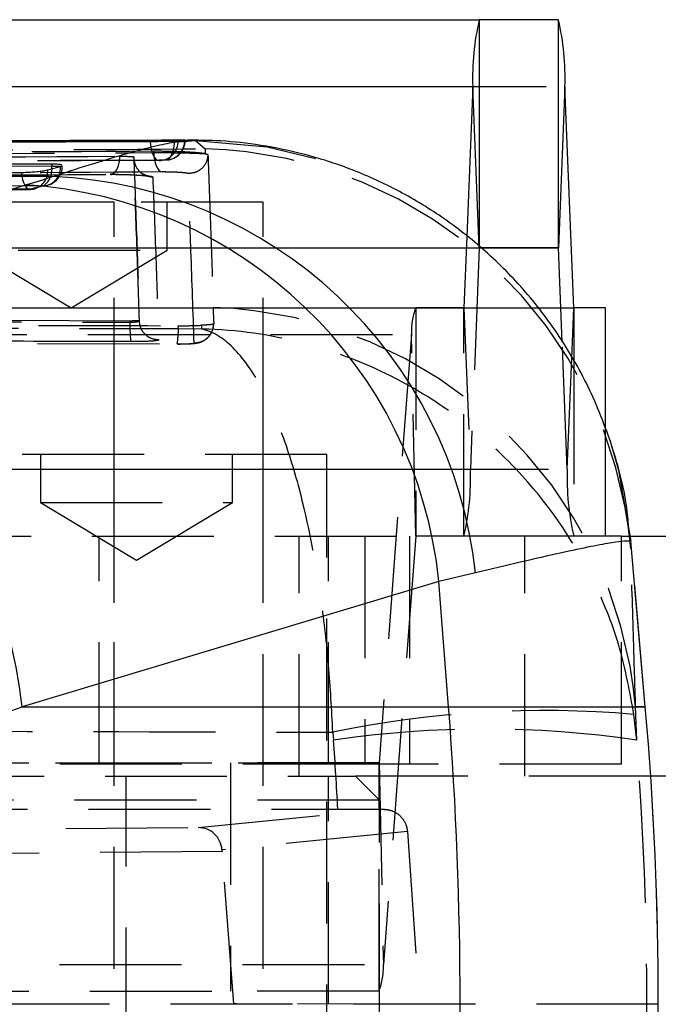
# Model space of a CAD drawing. Extents: x 77 to 734, y 58 to 535.
# Tile 7 of 16: x 329 to 343, y 78 to 99. Entities that reach past the tile are written whole.
import ezdxf

# ---------------------------------------------------------------- set-up
doc = ezdxf.new("R2010")
doc.units = 0
doc.header["$LTSCALE"] = 2
doc.linetypes.add('HIDDEN', pattern=[1.905, 1.27, -0.635])
doc.layers.get('0').update_dxf_attribs({"linetype": 'CONTINUOUS'})

msp = doc.modelspace()

# ---------------------------------------------------------------- linework, layer by layer
at = {"color": 7, "linetype": 'CONTINUOUS'}
for p, q in [((316.897436, 98.970962), (338.879699, 98.970962)), ((338.879699, 98.970962), (338.879699, 94.220962)), ((340.528018, 98.970962), (338.879699, 98.970962)), ((340.528018, 94.220962), (340.528018, 98.970962)), ((316.762307, 97.576789), (338.74457, 97.576789)), ((338.74457, 97.576789), (338.61926, 94.455536)), ((338.879416, 94.218032), (338.74457, 97.576789)), ((340.663148, 97.576789), (340.528302, 94.218032)), ((340.847942, 92.97389), (340.663148, 97.576789)), ((332.810218, 96.463002), (315.719119, 96.394268)), ((332.548667, 96.446428), (332.607864, 96.449466)), ((332.607864, 96.449466), (332.744479, 96.458772)), ((332.744479, 96.458772), (332.74803, 96.459561)), ((329.975066, 95.962535), (312.727841, 95.942521)), ((329.975066, 95.962535), (329.975066, 95.91875)), ((329.889511, 95.844142), (330.154722, 95.917267)), ((330.154722, 95.917267), (330.160103, 95.91875)), ((320.752327, 92.916138), (329.432926, 95.530036)), ((340.528018, 94.220962), (338.879699, 94.220962)), ((340.606928, 92.259614), (340.528302, 94.218032)), ((341.510491, 92.970961), (340.848226, 92.970961)), ((341.510491, 90.416034), (341.510491, 92.970961)), ((341.842296, 88.220962), (338.559491, 88.220962)), ((341.842296, 88.220962), (355.047611, 88.220962)), ((342.036169, 88.115989), (342.027305, 88.115172)), ((342.338442, 84.663377), (342.03638, 88.115966)), ((338.800138, 87.453562), (338.039964, 87.277276)), ((338.039964, 87.277276), (329.359366, 84.663377)), ((338.241838, 84.663377), (338.039964, 87.277276)), ((329.359366, 84.663377), (338.241838, 84.663377)), ((342.338442, 84.663377), (342.338231, 84.663377)), ((366.938843, 83.220961), (342.449852, 83.220961))]:
    msp.add_line(p, q, dxfattribs=at)
at = {"color": 7, "linetype": 'HIDDEN'}
for p, q in [((318.680885, 97.576789), (340.663148, 97.576789)), ((332.532628, 96.460718), (332.532628, 96.456259)), ((332.607864, 96.446428), (332.548667, 96.446428)), ((332.607864, 96.449466), (332.607864, 96.446428)), ((332.744479, 96.456259), (332.744479, 96.458772)), ((332.744479, 96.456259), (332.753434, 96.456259)), ((332.803575, 96.440086), (332.966461, 96.453821)), ((332.966461, 96.453821), (333.169437, 96.281548)), ((332.101577, 96.205202), (332.101577, 96.231052)), ((333.167753, 96.18039), (333.159242, 96.18178)), ((333.169437, 96.281548), (333.167753, 96.18039)), ((331.683957, 96.102254), (331.683957, 96.111195)), ((331.683959, 96.101947), (331.683957, 96.102254)), ((332.247298, 96.041919), (332.217432, 96.040518)), ((332.371229, 96.050957), (332.351022, 96.050297)), ((330.160103, 95.91875), (330.195813, 95.91875)), ((330.195813, 95.91875), (330.195813, 95.937507)), ((312.370251, 95.424402), (329.524889, 95.436837)), ((331.274826, 95.170961), (323.274826, 95.170961)), ((334.378844, 95.170961), (331.274826, 95.170961)), ((331.274826, 63.970962), (331.274826, 95.170961)), ((332.378845, 94.170961), (332.378845, 95.170961)), ((334.378844, 63.970962), (334.378844, 95.170961)), ((338.61926, 94.455536), (338.559776, 92.97389)), ((316.897153, 94.218032), (338.879416, 94.218032)), ((316.897436, 94.220962), (338.879699, 94.220962)), ((318.546039, 94.218032), (338.923911, 94.218032)), ((328.378844, 94.170961), (330.378844, 92.96924)), ((329.274827, 94.170961), (332.378845, 94.170961)), ((330.378844, 92.96924), (332.378845, 94.170961)), ((338.879416, 94.218032), (338.694621, 89.615133)), ((315.573982, 92.970961), (337.556247, 92.970961)), ((316.577512, 92.97389), (338.559776, 92.97389)), ((318.865678, 92.97389), (340.847942, 92.97389)), ((331.274826, 88.220962), (331.274826, 92.970961)), ((334.378844, 88.220962), (334.378844, 92.970961)), ((337.556247, 92.970961), (337.556247, 88.220962)), ((338.559491, 92.970961), (337.556247, 92.970961)), ((338.559491, 88.220962), (338.559491, 92.970961)), ((338.559491, 92.970961), (340.848226, 92.970961)), ((338.559776, 92.97389), (338.694621, 89.615133)), ((331.60607, 92.697498), (319.185023, 92.740081)), ((319.185023, 92.713678), (331.60607, 92.673016)), ((331.60607, 92.673009), (331.60607, 92.697499)), ((331.800546, 92.707388), (331.800546, 92.708974)), ((331.800546, 92.707292), (331.800546, 92.707388)), ((333.094903, 92.608486), (333.092517, 92.530442)), ((315.484266, 92.413792), (337.466529, 92.413792)), ((318.247703, 92.262241), (332.589615, 92.219413)), ((337.466529, 92.413792), (336.793261, 83.49707)), ((337.556058, 88.219791), (337.466529, 92.413792)), ((340.713097, 89.615133), (340.606928, 92.259614)), ((340.713097, 89.615133), (340.805483, 91.916329)), ((340.848226, 91.842431), (340.848226, 88.220962)), ((341.510491, 88.220962), (341.510491, 90.416034)), ((335.707595, 89.920962), (328.051387, 89.920962)), ((329.738845, 89.920962), (329.738845, 88.920961)), ((333.738844, 88.920961), (333.738844, 89.920962)), ((335.707595, 68.720961), (335.707595, 89.920962)), ((316.712358, 89.615133), (338.694621, 89.615133)), ((318.730834, 89.615133), (340.713097, 89.615133)), ((329.738845, 88.920961), (333.738844, 88.920961)), ((329.738845, 88.920961), (331.738844, 87.719241)), ((331.738844, 87.719241), (333.738844, 88.920961)), ((315.573796, 88.219791), (337.556058, 88.219791)), ((315.573982, 88.220962), (337.556247, 88.220962)), ((330.96348, 83.470961), (330.96348, 88.220962)), ((331.274826, 83.470961), (331.274826, 88.220962)), ((334.378844, 83.220961), (334.378844, 88.220962)), ((335.128845, 83.220961), (335.128845, 88.220962)), ((335.738844, 83.470961), (335.738844, 88.220962)), ((336.496496, 88.220962), (336.496496, 83.470961)), ((337.556058, 88.219791), (336.88279, 79.303069)), ((337.423875, 88.220962), (337.423875, 83.470961)), ((338.559491, 88.220962), (337.556247, 88.220962)), ((339.825402, 83.220961), (339.825402, 88.220962)), ((341.842296, 83.470961), (341.842296, 88.220962)), ((342.03536, 87.962428), (342.036169, 88.115989)), ((342.338231, 84.663377), (342.036169, 88.115989)), ((342.15917, 83.970019), (342.101474, 84.506756)), ((342.338231, 84.663377), (342.136067, 84.663377)), ((342.15917, 83.970019), (342.136067, 84.663377)), ((335.829483, 84.135373), (335.845578, 83.970019)), ((311.719562, 83.495899), (333.701823, 83.495899)), ((314.810998, 83.49707), (336.793261, 83.49707)), ((336.496496, 83.470961), (326.55933, 83.470961)), ((333.701823, 83.495899), (333.701823, 78.745899)), ((336.793072, 83.495899), (333.701823, 83.495899)), ((341.842296, 83.470961), (336.496496, 83.470961)), ((336.793072, 78.745899), (336.793072, 83.495899)), ((336.793261, 83.49707), (336.88279, 79.303069)), ((327.274826, 83.220961), (336.299825, 83.220961)), ((331.524826, 73.720962), (331.524826, 83.220961)), ((335.738844, 78.470962), (335.738844, 83.220961)), ((342.449852, 83.220961), (336.299825, 83.220961)), ((336.799825, 82.720962), (336.299825, 83.220961)), ((336.799825, 82.720962), (327.274826, 82.720962)), ((336.799825, 74.220961), (336.799825, 82.720962)), ((315.501186, 82.532448), (335.933589, 82.532448)), ((333.027352, 82.151027), (336.887276, 82.532144)), ((335.933589, 82.532448), (336.887276, 82.532144)), ((326.461694, 82.096051), (333.027352, 82.151027)), ((337.382876, 82.066754), (333.520746, 81.685419)), ((337.382876, 82.066754), (337.636353, 78.470992)), ((333.523218, 81.651486), (326.903236, 81.596056)), ((333.765184, 78.484244), (333.523218, 81.651486)), ((314.900528, 79.303069), (336.88279, 79.303069)), ((311.719562, 78.745899), (333.701823, 78.745899)), ((336.793072, 78.745899), (333.701823, 78.745899)), ((342.608809, 78.470962), (295.941039, 78.470962)), ((337.636353, 78.470992), (333.765184, 78.484244)), ((333.765184, 75.289347), (333.765184, 78.484244)), ((337.631499, 74.910306), (337.636353, 78.470992))]:
    msp.add_line(p, q, dxfattribs=at)
at = {"color": 8, "linetype": 'CONTINUOUS'}
for p, q in [((332.753434, 96.456259), (332.532628, 96.456259)), ((329.975066, 95.91875), (330.160103, 95.91875)), ((338.923911, 94.218032), (340.528302, 94.218032)), ((340.805483, 91.916329), (340.847942, 92.97389)), ((340.848226, 92.970961), (340.848226, 91.842431)), ((338.241838, 84.663377), (342.338442, 84.663377))]:
    msp.add_line(p, q, dxfattribs=at)
at = {"color": 7, "linetype": 'HIDDEN', "flags": 128}
for points in [[(332.027422, 96.436805), (332.032021, 96.357947), (332.043533, 96.282476), (332.061516, 96.213282), (332.085282, 96.153017), (332.113921, 96.103986), (332.146336, 96.068069), (332.181286, 96.046639), (332.217432, 96.040518)], [(332.351022, 96.050297), (332.386771, 96.059026), (332.421034, 96.082759), (332.452518, 96.120599), (332.480031, 96.17112), (332.502536, 96.232412), (332.519182, 96.302157), (332.529341, 96.377724), (332.532628, 96.456259)], [(332.966461, 96.453821), (334.461629, 96.325537), (335.715969, 96.020547)], [(332.101577, 96.205202), (332.105192, 96.12927), (332.115217, 96.056017), (332.131295, 95.988029), (332.152861, 95.927705), (332.179153, 95.877176), (332.209243, 95.838224), (332.24207, 95.812223), (332.276474, 95.80009)], [(329.341027, 95.791619), (329.349358, 95.714688), (329.364332, 95.642734), (329.38538, 95.578484), (329.411705, 95.524376), (329.442308, 95.482457), (329.47603, 95.454318), (329.511591, 95.441026), (329.547646, 95.443086)], [(329.547646, 95.443086), (328.825063, 95.442533), (325.934731, 95.440268), (314.373354, 95.430178), (312.391995, 95.428259)], [(312.563418, 95.497224), (313.286005, 95.498083), (316.176359, 95.501432), (327.737725, 95.513513), (329.811565, 95.515483)], [(329.547646, 95.443086), (329.618026, 95.450993), (329.635116, 95.455327)], [(329.811565, 95.515483), (329.882012, 95.523407), (329.894069, 95.526365)], [(333.339356, 92.980029), (333.340919, 92.931301), (333.347266, 92.732029), (333.35021, 92.63887)], [(341.612852, 90.175789), (341.782967, 89.59499), (342.036169, 88.115989)]]:
    msp.add_lwpolyline(points, dxfattribs=at)
at = {"color": 7, "linetype": 'CONTINUOUS', "flags": 128}
for points in [[(312.186166, 95.779528), (312.90597, 95.780109), (315.796173, 95.782363), (327.356971, 95.790382), (329.341027, 95.791619)], [(329.975066, 95.91875), (321.309718, 95.910258), (312.727841, 95.900742)]]:
    msp.add_lwpolyline(points, dxfattribs=at)
at = {"color": 7, "linetype": 'CONTINUOUS'}
for centre, radius, start, end in [((343.994693, 97.771563), 5.253734, 166.8033107, 182.1246386), ((335.413037, 97.771561), 5.253722, 357.8753817, 13.1967448), ((328.864804, 86.322883), 9.224665, 5.9385065, 86.4690716), ((329.599422, 86.460412), 9.254163, 6.1608084, 87.5802169), ((338.890442, 94.218445), 0.011034, 166.8155242, 182.1456929), ((340.517255, 94.21844), 0.011055, 357.88618, 13.1886894), ((320.184202, 83.708981), 9.224669, 5.9385238, 86.4690574), ((340.858986, 92.973483), 0.011052, 177.8884152, 193.1899537), ((258.032766, 78.470962), 80.447755, 355.58532643, 4.41467357), ((271.558809, 78.470962), 71.05, 355, 5)]:
    msp.add_arc(centre, radius, start, end, dxfattribs=at)
at = {"color": 7, "linetype": 'HIDDEN'}
for centre, radius, start, end in [((332.208541, 96.439419), 0.399385, 275.5688545, 1.0055654), ((332.343702, 96.450825), 0.400814, 273.9381392, 0.7768452), ((332.347434, 96.456258), 0.406, 273.3599948, 0), ((332.944555, 87.157992), 9.126327, 5.0568694, 88.5880322), ((332.212537, 96.446428), 0.406, 270.1835385, 274.9115489), ((329.516065, 95.810851), 0.374927, 288.5137894, 5.0941257), ((329.564492, 95.850435), 0.416218, 306.4138337, 9.4467675), ((329.789813, 95.91875), 0.406, 284.8796463, 0), ((329.779938, 95.88482), 0.376185, 287.6612676, 4.9481394), ((329.524578, 95.845991), 0.406, 270.0427175, 285.7989306), ((333.04569, 83.858845), 9.12591, 5.057708, 88.1559381), ((338.869746, 92.473649), 1.404493, 159.2625454, 182.4426135), ((338.548766, 92.97348), 0.011018, 346.7861629, 2.1354682), ((334.278752, 92.572002), 2.67459, 177.8356951, 186.5308012), ((330.858298, 92.50363), 1.754491, 350.6773203, 3.1090165), ((333.444595, 89.420355), 5.253638, 346.8031349, 2.1247239), ((345.963114, 89.420354), 5.25363, 177.8752634, 193.1968778), ((337.558985, 88.219919), 0.002931, 159.1538545, 182.4985227), ((340.232482, 62.923708), 21.66382, 85.0507975, 101.7266093), ((271.558113, 78.470962), 71.050483, 355.0000341, 4.9999659), ((339.002374, 62.724782), 21.478488, 81.5483492, 98.4516508), ((336.790344, 83.496938), 0.00292, 339.1556173, 2.5856166), ((335.479564, 79.243213), 1.404502, 339.2626202, 2.4425434)]:
    msp.add_arc(centre, radius, start, end, dxfattribs=at)
at = {"color": 7, "linetype": 'CONTINUOUS'}
for centre, major_axis, ratio, start_param, end_param in [((306.68372, 95.531906), (25.607471, 1.648795), 0.122359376, 5.798258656, 5.848067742), ((248.172678, 78.470962), (219.606184, 68.572889), 0.084685, 5.055256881, 5.064490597)]:
    msp.add_ellipse(centre, major_axis=major_axis, ratio=ratio, start_param=start_param, end_param=end_param, dxfattribs=at)
at = {"color": 7, "linetype": 'HIDDEN'}
for centre, major_axis, ratio, start_param, end_param in [((271.536489, 78.470962), (0, 71.05), 0.90784763, 4.769583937, 4.789863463), ((271.536489, 78.470962), (0, 71.05), 0.99697624, 4.634914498, 4.789863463), ((333.02744, 81.651032), (-0.026686, 0.499298), 0.988981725, 4.728410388, 6.229373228), ((333.574668, 81.655614), (-0.038154, 0.499686), 0.102993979, 1.503250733, 1.571191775)]:
    msp.add_ellipse(centre, major_axis=major_axis, ratio=ratio, start_param=start_param, end_param=end_param, dxfattribs=at)
at = {"color": 7, "linetype": 'CONTINUOUS'}
for points, knots in [([(314.500614, 96.376893), (314.740184, 96.377798), (315.943223, 96.382338), (321.000154, 96.400955), (326.602851, 96.419938), (331.242083, 96.434363), (332.027422, 96.436805)], [0, 0, 0, 0, 0.041006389, 0.205920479, 0.865576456, 1, 1, 1, 1]), ([(332.532628, 96.460718), (329.613706, 96.450272), (323.775862, 96.429379), (317.937988, 96.40506), (315.019051, 96.392901)], [0, 0, 0, 0, 0.500000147, 1, 1, 1, 1]), ([(332.532628, 96.456259), (329.445612, 96.445536), (325.964611, 96.433445), (320.126726, 96.411352), (317.375896, 96.400219), (315.019051, 96.390681)], [0, 0, 0, 0, 0.528794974, 0.596283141, 1, 1, 1, 1]), ([(332.027422, 96.436805), (332.067698, 96.437029), (332.150511, 96.437489), (332.288215, 96.439528), (332.417956, 96.442277), (332.503045, 96.444724), (332.539273, 96.446077), (332.548667, 96.446428)], [0, 0, 0, 0, 0.2203520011, 0.4530783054, 0.6857962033, 0.9185249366, 1, 1, 1, 1]), ([(332.750167, 96.460036), (332.739865, 96.460309), (332.719264, 96.460855), (332.638944, 96.461011), (332.566483, 96.460811), (332.532628, 96.460718)], [0, 0, 0, 0, 0.347632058, 0.695206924, 1, 1, 1, 1]), ([(332.607864, 96.446428), (332.623156, 96.447694), (332.670345, 96.451602), (332.714579, 96.454381), (332.744479, 96.456259)], [0, 0, 0, 0, 0.324047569, 1, 1, 1, 1]), ([(341.997959, 88.307361), (341.988264, 88.446156), (341.946058, 89.050441), (341.67326, 90.075913), (341.183563, 91.326665), (340.534527, 92.44396), (339.772551, 93.421891), (338.920918, 94.257031), (338.007061, 94.948999), (337.056287, 95.500295), (336.094231, 95.916227), (335.146606, 96.206161), (334.246437, 96.379917), (333.458626, 96.460139), (332.999743, 96.460028), (332.803963, 96.45998)], [0, 0, 0, 0, 0.030722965, 0.133761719, 0.23247683, 0.327101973, 0.4180988, 0.505705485, 0.590002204, 0.670939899, 0.748333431, 0.821804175, 0.89060834, 0.953328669, 1, 1, 1, 1]), ([(330.18259, 95.947515), (330.16658, 95.951009), (330.134662, 95.957977), (330.05291, 95.962096), (329.994312, 95.962426), (329.975066, 95.962535)], [0, 0, 0, 0, 0.403287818, 0.804012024, 1, 1, 1, 1]), ([(329.341027, 95.791619), (329.381197, 95.792159), (329.463879, 95.793271), (329.601309, 95.801869), (329.73051, 95.814827), (329.831187, 95.829745), (329.871826, 95.839776), (329.889511, 95.844142)], [0, 0, 0, 0, 0.200396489, 0.412471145, 0.624542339, 0.836617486, 1, 1, 1, 1]), ([(330.160103, 95.91875), (330.1777, 95.924219), (330.199618, 95.93103), (330.192835, 95.93644), (330.191498, 95.937507)], [0, 0, 0, 0, 0.802863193, 1, 1, 1, 1]), ([(329.990138, 95.706323), (329.139363, 95.703242), (325.304156, 95.689358), (319.093791, 95.665655), (313.728469, 95.643207), (311.352952, 95.633268)], [0, 0, 0, 0, 0.137079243, 0.617938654, 1, 1, 1, 1])]:
    msp.add_open_spline(points, degree=3, knots=knots, dxfattribs=at)
at = {"color": 8, "linetype": 'CONTINUOUS'}
for points, knots in [([(329.990138, 95.706323), (330.508166, 95.871583), (331.553551, 96.205079), (332.500018, 96.436489), (332.714334, 96.439028), (332.803575, 96.440086)], [0, 0, 0, 0, 0.364382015, 0.735326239, 1, 1, 1, 1]), ([(342.027305, 88.115172), (341.951096, 88.116387), (341.803779, 88.118735), (340.684711, 87.901679), (339.432729, 87.603981), (338.800138, 87.453562)], [0, 0, 0, 0, 0.346494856, 0.669802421, 1, 1, 1, 1])]:
    msp.add_open_spline(points, degree=3, knots=knots, dxfattribs=at)
at = {"color": 7, "linetype": 'HIDDEN'}
for points, knots in [([(315.193227, 96.171032), (316.00831, 96.176549), (319.518452, 96.200307), (325.510344, 96.238171), (330.687902, 96.267494), (333.169437, 96.281548)], [0, 0, 0, 0, 0.136055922, 0.585923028, 1, 1, 1, 1]), ([(332.101577, 96.231052), (329.428342, 96.215629), (324.081871, 96.184784), (318.735365, 96.149461), (316.062112, 96.131799)], [0, 0, 0, 0, 0.499999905, 1, 1, 1, 1]), ([(316.062112, 96.103748), (318.735365, 96.121802), (324.081869, 96.15791), (329.428341, 96.189443), (332.101577, 96.20521)], [0, 0, 0, 0, 0.500000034, 1, 1, 1, 1]), ([(333.159242, 96.18178), (333.127807, 96.186049), (333.054466, 96.19601), (332.868028, 96.210411), (332.623631, 96.222615), (332.352684, 96.230566), (332.186251, 96.230888), (332.101575, 96.231052)], [0, 0, 0, 0, 0.156878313, 0.366007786, 0.575007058, 0.783775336, 1, 1, 1, 1]), ([(332.101575, 96.205202), (332.183121, 96.205142), (332.34675, 96.205022), (332.615105, 96.201376), (332.860835, 96.195621), (333.051144, 96.188732), (333.126262, 96.183901), (333.159242, 96.18178)], [0, 0, 0, 0, 0.208831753, 0.419037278, 0.627739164, 0.83656403, 1, 1, 1, 1]), ([(333.228489, 96.160612), (333.221626, 96.110566), (333.207398, 96.006814), (333.112954, 95.874662), (332.974994, 95.781488), (332.866627, 95.771606), (332.812443, 95.766665)], [0, 0, 0, 0, 0.237008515, 0.491340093, 0.745669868, 1, 1, 1, 1]), ([(333.167753, 96.18039), (333.175672, 96.178975), (333.213315, 96.172248), (333.221794, 96.165746), (333.228489, 96.160612)], [0, 0, 0, 0, 0.21038526, 1, 1, 1, 1]), ([(333.228498, 96.160612), (333.229074, 96.145284), (333.232116, 96.064397), (333.244941, 95.721124), (333.275918, 94.872214), (333.309761, 93.892929), (333.333073, 93.173841), (333.339356, 92.980029)], [0, 0, 0, 0, 0.014544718, 0.076750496, 0.325574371, 0.818225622, 1, 1, 1, 1]), ([(332.217432, 96.040518), (331.976552, 96.039744), (330.77215, 96.035873), (325.713646, 96.019239), (320.112004, 95.999377), (315.473867, 95.981318), (314.689855, 95.978265)], [0, 0, 0, 0, 0.041229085, 0.206145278, 0.865809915, 1, 1, 1, 1]), ([(314.836669, 95.984697), (315.077552, 95.985691), (316.281975, 95.990663), (321.340504, 96.011065), (326.937747, 96.031838), (331.571426, 96.047639), (332.351022, 96.050297)], [0, 0, 0, 0, 0.041260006, 0.206300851, 0.866463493, 1, 1, 1, 1]), ([(317.316475, 96.035042), (317.557341, 96.03679), (318.761668, 96.045532), (323.452111, 96.078894), (327.901645, 96.107384), (331.387723, 96.129706)], [0, 0, 0, 0, 0.051352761, 0.256762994, 1, 1, 1, 1]), ([(331.387723, 96.129706), (331.385475, 96.093555), (331.380416, 96.012194), (331.351694, 95.898881), (331.30569, 95.806397), (331.256344, 95.761661), (331.218425, 95.750347), (331.200873, 95.751737), (331.194778, 95.75222)], [0, 0, 0, 0, 0.171802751, 0.386653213, 0.60150922, 0.816372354, 0.936231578, 1, 1, 1, 1]), ([(331.387723, 96.129706), (331.407276, 96.129675), (331.449345, 96.129608), (331.519156, 96.12769), (331.585147, 96.124478), (331.640269, 96.120331), (331.660829, 96.11725), (331.671183, 96.115698)], [0, 0, 0, 0, 0.182237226, 0.392078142, 0.593527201, 0.795295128, 1, 1, 1, 1]), ([(331.683957, 96.102254), (331.682112, 96.106144), (331.680014, 96.110567), (331.672132, 96.115147), (331.671183, 96.115698)], [0, 0, 0, 0, 0.879589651, 1, 1, 1, 1]), ([(331.671183, 96.115698), (331.671591, 96.11562), (331.679601, 96.114083), (331.681833, 96.112601), (331.68395, 96.111195)], [0, 0, 0, 0, 0.050926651, 1, 1, 1, 1]), ([(331.683957, 96.111195), (331.704515, 95.547029), (331.74563, 94.418697), (331.782241, 93.278882), (331.800546, 92.708974)], [0, 0, 0, 0, 0.5000000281, 1, 1, 1, 1]), ([(331.683959, 96.101947), (331.68986, 96.049685), (331.701661, 95.945162), (331.792728, 95.812582), (331.923261, 95.718429), (332.027661, 95.704063), (332.07986, 95.696881)], [0, 0, 0, 0, 0.250000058, 0.500000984, 0.750000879, 1, 1, 1, 1]), ([(331.800546, 92.707388), (331.782258, 93.275439), (331.745649, 94.412532), (331.704534, 95.538481), (331.683959, 96.101947)], [0, 0, 0, 0, 0.4995632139, 1, 1, 1, 1]), ([(332.351022, 96.050297), (332.321792, 96.04843), (332.278548, 96.045667), (332.23239, 96.041778), (332.217432, 96.040518)], [0, 0, 0, 0, 0.675948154, 1, 1, 1, 1]), ([(332.276474, 95.80009), (329.603128, 95.784348), (324.256567, 95.752864), (318.909915, 95.716818), (316.236655, 95.698796)], [0, 0, 0, 0, 0.500012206, 1, 1, 1, 1]), ([(317.120752, 95.659892), (319.466363, 95.676193), (324.157736, 95.708796), (328.849047, 95.737745), (331.194778, 95.75222)], [0, 0, 0, 0, 0.499983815, 1, 1, 1, 1]), ([(317.134504, 95.658553), (318.365854, 95.667368), (323.056827, 95.70095), (327.747769, 95.728514), (331.207369, 95.748843)], [0, 0, 0, 0, 0.262493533, 1, 1, 1, 1]), ([(331.194778, 95.75222), (331.201547, 95.75225), (331.269874, 95.752553), (331.412865, 95.751217), (331.62116, 95.744961), (331.812138, 95.735011), (331.9633, 95.72255), (332.061136, 95.709183), (332.073807, 95.700858), (332.07986, 95.696881)], [0, 0, 0, 0, 0.018272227, 0.184450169, 0.350720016, 0.516995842, 0.681381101, 0.847789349, 1, 1, 1, 1]), ([(331.207978, 95.751171), (331.225143, 95.751285), (331.304129, 95.751809), (331.466337, 95.749257), (331.676943, 95.741742), (331.844172, 95.7315), (331.938122, 95.7223), (331.972141, 95.717705), (331.98133, 95.715624), (331.963979, 95.719525), (331.933782, 95.728469), (331.868065, 95.759561), (331.802745, 95.799814), (331.779529, 95.840794), (331.778245, 95.843059)], [0, 0, 0, 0, 0.044642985, 0.205432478, 0.367407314, 0.528733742, 0.650422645, 0.715840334, 0.764533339, 0.792272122, 0.824692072, 0.886154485, 0.993705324, 1, 1, 1, 1]), ([(332.812443, 95.766665), (332.807925, 95.769375), (332.799026, 95.774712), (332.733047, 95.78308), (332.63805, 95.790499), (332.520345, 95.796253), (332.392943, 95.799894), (332.315126, 95.800025), (332.276474, 95.80009)], [0, 0, 0, 0, 0.170980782, 0.336750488, 0.502508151, 0.668226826, 0.835206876, 1, 1, 1, 1]), ([(332.942014, 92.240153), (332.919869, 92.878738), (332.878913, 94.059816), (332.83337, 95.229434), (332.812452, 95.766665)], [0, 0, 0, 0, 0.540679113, 1, 1, 1, 1]), ([(332.07986, 95.696881), (332.101642, 95.133372), (332.145169, 94.007341), (332.184492, 92.870197), (332.204136, 92.302123)], [0, 0, 0, 0, 0.500438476, 1, 1, 1, 1]), ([(329.811565, 95.515483), (329.759278, 95.501457), (329.671279, 95.47785), (329.583336, 95.453121), (329.547646, 95.443086)], [0, 0, 0, 0, 0.594172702, 1, 1, 1, 1]), ([(331.800546, 92.708974), (331.798289, 92.70757), (331.793774, 92.704761), (331.758601, 92.701189), (331.706805, 92.698632), (331.652437, 92.69752), (331.617841, 92.697504), (331.60607, 92.697499)], [0, 0, 0, 0, 0.221107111, 0.442237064, 0.663646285, 0.885556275, 1, 1, 1, 1]), ([(331.60607, 92.673009), (331.628996, 92.673248), (331.674877, 92.673726), (331.734413, 92.679777), (331.777983, 92.689007), (331.798131, 92.698839), (331.799938, 92.705162), (331.800546, 92.707292)], [0, 0, 0, 0, 0.2211245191, 0.442545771, 0.664504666, 0.8870365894, 1, 1, 1, 1]), ([(332.204136, 92.302123), (332.151176, 92.308477), (332.045256, 92.321184), (331.911938, 92.414992), (331.818725, 92.548599), (331.806606, 92.654394), (331.800546, 92.707292)], [0, 0, 0, 0, 0.24999987, 0.499999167, 0.750000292, 1, 1, 1, 1]), ([(333.092517, 92.530442), (330.50195, 92.536202), (325.393334, 92.54756), (320.284835, 92.560369), (317.766844, 92.566682)], [0, 0, 0, 0, 0.5070976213, 1, 1, 1, 1]), ([(318.267987, 92.638945), (318.53839, 92.638128), (319.890402, 92.634048), (324.671094, 92.619945), (329.181467, 92.607925), (332.610207, 92.598787)], [0, 0, 0, 0, 0.056561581, 0.282807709, 1, 1, 1, 1]), ([(332.591575, 92.218807), (332.608923, 92.218744), (332.681777, 92.218476), (332.806024, 92.221218), (332.920751, 92.228083), (332.99648, 92.236807), (333.076, 92.25711), (333.158738, 92.294755), (333.24598, 92.363868), (333.312686, 92.46143), (333.341115, 92.549351), (333.348512, 92.603476), (333.349934, 92.62689), (333.350198, 92.636682), (333.350237, 92.640074), (333.350239, 92.64031)], [0, 0, 0, 0, 0.047473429, 0.199376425, 0.354927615, 0.468409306, 0.537535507, 0.615836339, 0.722188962, 0.840945, 0.934986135, 0.973112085, 0.990687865, 0.999353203, 1, 1, 1, 1]), ([(332.610207, 92.598787), (332.696832, 92.599097), (332.870082, 92.599718), (333.02449, 92.604986), (333.092016, 92.608342), (333.094903, 92.608486)], [0, 0, 0, 0, 0.489077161, 0.978153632, 1, 1, 1, 1]), ([(332.942022, 92.240183), (332.995439, 92.24602), (333.102272, 92.257693), (333.237309, 92.351281), (333.330488, 92.48368), (333.343733, 92.587842), (333.35022, 92.638855)], [0, 0, 0, 0, 0.252536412, 0.505073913, 0.757610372, 1, 1, 1, 1]), ([(342.101474, 84.506756), (342.015885, 84.971094), (341.8447, 85.899805), (341.164532, 87.633889), (340.07433, 89.268375), (338.589655, 90.632042), (337.073825, 91.603726), (335.232935, 92.314602), (333.822879, 92.514491), (333.098868, 92.530303), (333.092517, 92.530442)], [0, 0, 0, 0, 0.1064109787, 0.2128300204, 0.4188348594, 0.545097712, 0.6713837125, 0.8308028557, 0.9985157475, 1, 1, 1, 1]), ([(335.829483, 84.135373), (335.804768, 84.60332), (335.755336, 85.539251), (335.552437, 87.301612), (335.223427, 88.981199), (334.772521, 90.406088), (334.310752, 91.440194), (333.748414, 92.226754), (333.316498, 92.484539), (333.094465, 92.530043), (333.092517, 92.530442)], [0, 0, 0, 0, 0.106410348, 0.212828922, 0.418833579, 0.545096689, 0.671382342, 0.830801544, 0.998515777, 1, 1, 1, 1]), ([(333.35022, 92.63887), (333.34236, 92.634052), (333.326253, 92.624179), (333.220455, 92.615167), (333.127145, 92.610202), (333.094903, 92.608486)], [0, 0, 0, 0, 0.384140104, 0.787195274, 1, 1, 1, 1]), ([(331.621518, 92.267801), (331.351111, 92.268629), (329.999073, 92.272768), (325.858161, 92.285708), (321.987656, 92.299014), (319.198781, 92.308602)], [0, 0, 0, 0, 0.065301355, 0.326507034, 1, 1, 1, 1]), ([(332.204136, 92.302123), (332.202334, 92.299977), (332.197008, 92.293631), (332.136411, 92.283777), (332.006133, 92.274551), (331.827983, 92.268482), (331.69063, 92.268029), (331.621518, 92.267801)], [0, 0, 0, 0, 0.11306362, 0.334207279, 0.555236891, 0.77620816, 1, 1, 1, 1]), ([(332.589615, 92.219413), (332.611115, 92.219426), (332.673814, 92.219466), (332.772324, 92.221499), (332.866054, 92.226126), (332.929723, 92.232574), (332.937924, 92.237628), (332.942022, 92.240153)], [0, 0, 0, 0, 0.115417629, 0.336585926, 0.557777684, 0.778994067, 1, 1, 1, 1]), ([(342.136067, 84.663377), (342.121759, 85.127601), (342.087688, 86.233004), (342.05457, 87.327547), (342.03536, 87.962428)], [0, 0, 0, 0, 0.419958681, 1, 1, 1, 1]), ([(315.605304, 84.195964), (318.949921, 84.185088), (325.691315, 84.163165), (332.432707, 84.144684), (335.829483, 84.135373)], [0, 0, 0, 0, 0.496131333, 1, 1, 1, 1]), ([(336.887276, 82.532144), (336.943529, 82.526492), (337.056046, 82.515188), (337.205662, 82.427517), (337.31791, 82.298985), (337.371016, 82.169618), (337.380142, 82.090471), (337.382876, 82.066754)], [0, 0, 0, 0, 0.227713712, 0.455465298, 0.681932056, 0.904686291, 1, 1, 1, 1])]:
    msp.add_open_spline(points, degree=3, knots=knots, dxfattribs=at)

doc.saveas('drawing.dxf')
